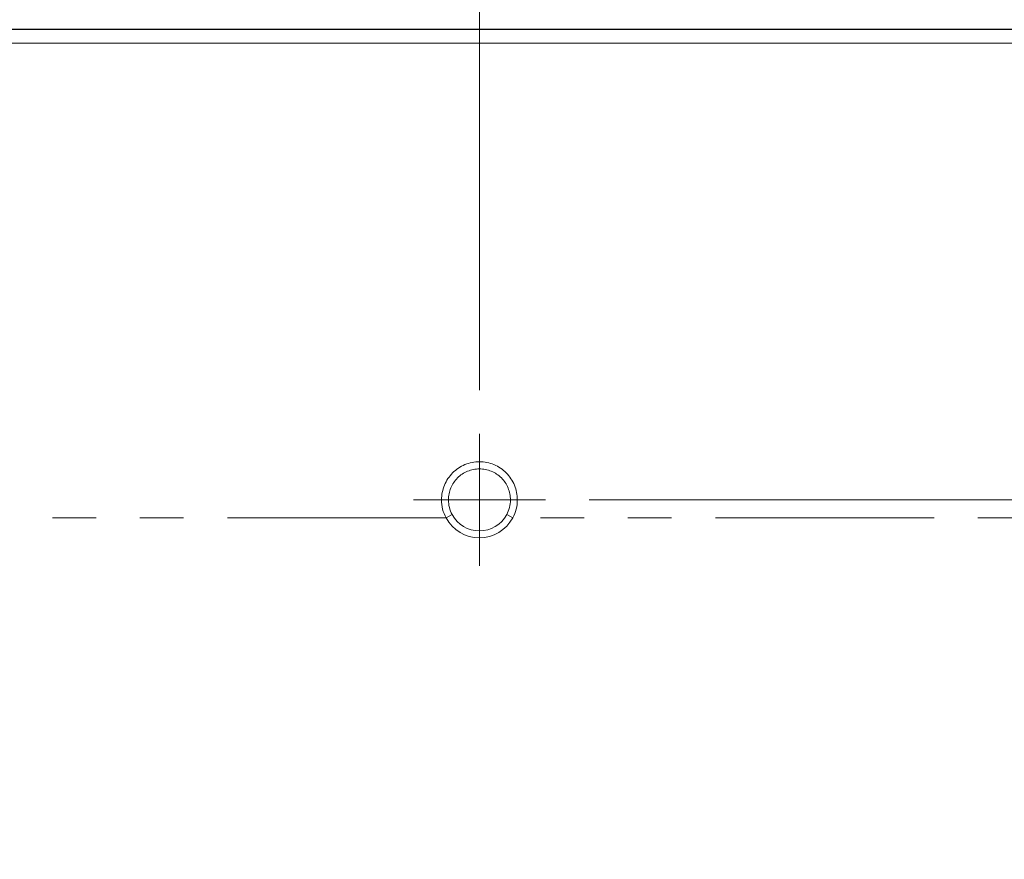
# Model space of a CAD drawing. Header units: millimetres. Extents: x 19 to 844, y 7 to 552.
# Tile 89 of 177: x 193 to 222, y 317 to 341. Entities that reach past the tile are written whole.
import ezdxf

# ---------------------------------------------------------------- set-up
doc = ezdxf.new("R2010")
doc.units = ezdxf.units.MM
doc.linetypes.add('PHANTOM', pattern=[12.7, 6.35, -1.27, 1.27, -1.27, 1.27, -1.27])
doc.styles.add('SLDTEXTSTYLE0', font='TXT', dxfattribs={"width": 0.75})
doc.dimstyles.new('SLDDIMSTYLE0', dxfattribs={"dimtxt": 3.5, "dimasz": 3.302, "dimexe": 0, "dimexo": 0.0625, "dimgap": 0.875, "dimtad": 0, "dimtih": 1, "dimtoh": 1, "dimdec": 1, "dimlfac": 2.5, "dimrnd": 1e-09, "dimzin": 4, "dimdsep": 46, "dimtxsty": 'SLDTEXTSTYLE0', "dimsah": 1, "dimcen": 0.09, "dimadec": 0, "dimazin": 1, "dimtfac": 1, "dimtdec": 1, "dimtofl": 0, "dimtmove": 0, "dimatfit": 3, "dimfxl": 0, "dimfrac": 2, "dimtolj": 1, "dimtzin": 12, "dimarcsym": 0})

# ---------------------------------------------------------------- blocks, each defined once
blk = doc.blocks.new('_D_14')
at = {"color": 7, "linetype": 'Continuous', "lineweight": 0}
for p, q in [((166.648, 330.358), (166.648, 395.758)), ((206.648, 330.358), (206.648, 395.758)), ((166.648, 392.583), (177.468, 392.583)), ((206.648, 392.583), (195.829, 392.583))]:
    blk.add_line(p, q, dxfattribs=at)
for points in [[(166.648, 392.583), (169.95, 392.075), (169.95, 393.091)], [(206.648, 392.583), (203.346, 393.091), (203.346, 392.075)]]:
    blk.add_solid(points, dxfattribs=at)
at = {"color": 7, "linetype": 'Continuous', "lineweight": 0, "char_height": 3.5, "attachment_point": 1, "style": 'SLDTEXTSTYLE0'}
for s, insert in [('2X', (177.468, 394.316)), ('100.0', (184.191, 394.316))]:
    blk.add_mtext(s, dxfattribs=dict(at, insert=insert))
blk = doc.blocks.new('_D_15')
at = {"color": 7, "linetype": 'Continuous', "lineweight": 0}
for p, q in [((209.834, 327.172), (334.653, 327.172)), ((331.478, 327.172), (331.478, 309.95)), ((331.478, 287.172), (331.478, 304.394)), ((209.834, 287.172), (334.653, 287.172))]:
    blk.add_line(p, q, dxfattribs=at)
for points in [[(331.478, 327.172), (330.97, 323.87), (331.986, 323.87)], [(331.478, 287.172), (331.986, 290.474), (330.97, 290.474)]]:
    blk.add_solid(points, dxfattribs=at)
at = {"color": 7, "linetype": 'Continuous', "lineweight": 0, "char_height": 3.5, "attachment_point": 1, "style": 'SLDTEXTSTYLE0'}
for s, insert in [('2X', (322.297, 308.906)), ('100.0', (329.02, 308.906))]:
    blk.add_mtext(s, dxfattribs=dict(at, insert=insert))
blk = doc.blocks.new('SW_CENTERMARKSYMBOL_1')
at = {"color": 0, "linetype": 'Continuous', "lineweight": 0}
for p, q in [((0, 1.016), (0, 1.916)), ((0, 0), (0, 1.016)), ((-1.016, 0), (-1.916, 0)), ((0, 0), (-1.016, 0)), ((0, 0), (0, -1.016)), ((0, 0), (1.016, 0)), ((1.016, 0), (1.916, 0)), ((0, -1.016), (0, -1.916))]:
    blk.add_line(p, q, dxfattribs=at)

msp = doc.modelspace()

# ---------------------------------------------------------------- linework, layer by layer
at = {"color": 8, "linetype": 'PHANTOM', "lineweight": 0}
for p, q in [((207.748, 327.175), (207.548, 327.172)), ((205.681, 326.649), (205.857, 326.744)), ((207.44, 326.744), (207.616, 326.649)), ((205.681, 326.649), (167.616, 326.649)), ((270.648, 326.649), (207.616, 326.649))]:
    msp.add_line(p, q, dxfattribs=at)
at = {"color": 8, "linetype": 'PHANTOM', "lineweight": 0, "flags": 128}
msp.add_lwpolyline([(205.548, 327.175), (205.648, 327.173), (205.748, 327.172)], dxfattribs=at)
at = {"color": 7, "linetype": 'Continuous', "lineweight": 15}
for radius, start, end in [(0.9, 208.4326, 331.5674), (1.1, 208.4309, 331.5694)]:
    msp.add_arc((206.648, 327.172), radius, start, end, dxfattribs=at)
for points, knots in [([(270.648, 340.824), (263.514, 340.824), (249.514, 340.824), (221.514, 340.827), (186.648, 340.828), (151.783, 340.827), (123.783, 340.824), (109.783, 340.824), (102.648, 340.824)], [0, 0, 0, 0, 0.127406, 0.25, 0.5, 0.75, 0.872594, 1, 1, 1, 1]), ([(270.648, 340.824), (266.83, 340.824), (258.345, 340.824), (244.345, 340.824), (226.256, 340.824), (206.741, 340.824), (186.648, 340.824), (166.556, 340.824), (144.601, 340.824), (122.694, 340.824), (108.694, 340.824), (102.648, 340.824)], [0, 0, 0, 0, 0.0681817, 0.1515151, 0.25, 0.3912036, 0.5, 0.6087962, 0.75, 0.8920454, 1, 1, 1, 1]), ([(102.648, 340.424), (130.648, 340.424), (158.648, 340.424), (214.648, 340.424), (242.648, 340.424), (270.648, 340.424)], [0, 0, 0, 0, 0.5, 0.5, 1, 1, 1, 1]), ([(207.748, 327.175), (207.748, 327.248), (207.741, 327.319), (207.713, 327.46), (207.692, 327.53), (207.637, 327.664), (207.603, 327.727), (207.524, 327.847), (207.478, 327.904), (207.376, 328.006), (207.321, 328.052), (207.201, 328.133), (207.137, 328.168), (207.004, 328.223), (206.935, 328.244), (206.793, 328.273), (206.721, 328.28), (206.577, 328.28), (206.504, 328.273), (206.363, 328.244), (206.294, 328.223), (206.161, 328.168), (206.096, 328.133), (205.977, 328.053), (205.922, 328.007), (205.819, 327.904), (205.774, 327.848), (205.694, 327.729), (205.659, 327.664), (205.605, 327.53), (205.584, 327.462), (205.556, 327.32), (205.548, 327.248), (205.548, 327.175)], [0, 0, 0, 0, 0.0625, 0.0625, 0.125, 0.125, 0.1875, 0.1875, 0.25, 0.25, 0.3125, 0.3125, 0.375, 0.375, 0.4375, 0.4375, 0.5, 0.5, 0.5625, 0.5625, 0.625, 0.625, 0.6875, 0.6875, 0.75, 0.75, 0.8125, 0.8125, 0.875, 0.875, 0.9375, 0.9375, 1, 1, 1, 1]), ([(207.548, 327.172), (207.548, 327.232), (207.543, 327.29), (207.52, 327.405), (207.502, 327.462), (207.457, 327.571), (207.43, 327.623), (207.364, 327.721), (207.326, 327.767), (207.202, 327.892), (207.101, 327.959), (206.939, 328.026), (206.882, 328.043), (206.766, 328.066), (206.708, 328.072), (206.59, 328.072), (206.531, 328.066), (206.415, 328.043), (206.359, 328.027), (206.25, 327.981), (206.197, 327.953), (206.1, 327.888), (206.054, 327.851), (205.97, 327.767), (205.933, 327.722), (205.868, 327.624), (205.84, 327.572), (205.794, 327.463), (205.777, 327.407), (205.754, 327.291), (205.748, 327.232), (205.748, 327.172)], [0, 0, 0, 0, 0.0625, 0.0625, 0.125, 0.125, 0.1875, 0.1875, 0.25, 0.25, 0.375, 0.375, 0.4375, 0.4375, 0.5, 0.5, 0.5625, 0.5625, 0.625, 0.625, 0.6875, 0.6875, 0.75, 0.75, 0.8125, 0.8125, 0.875, 0.875, 0.9375, 0.9375, 1, 1, 1, 1]), ([(205.548, 327.175), (205.547, 327.083), (205.558, 326.992), (205.604, 326.815), (205.638, 326.73), (205.682, 326.649)], [0, 0, 0, 0, 0.5, 0.5, 1, 1, 1, 1]), ([(205.748, 327.172), (205.748, 327.097), (205.758, 327.024), (205.794, 326.88), (205.821, 326.81), (205.857, 326.744)], [0, 0, 0, 0, 0.5, 0.5, 1, 1, 1, 1]), ([(207.44, 326.744), (207.475, 326.81), (207.502, 326.879), (207.539, 327.022), (207.548, 327.097), (207.548, 327.172)], [0, 0, 0, 0, 0.5, 0.5, 1, 1, 1, 1]), ([(207.615, 326.649), (207.659, 326.729), (207.693, 326.814), (207.737, 326.992), (207.748, 327.083), (207.748, 327.175)], [0, 0, 0, 0, 0.5, 0.5, 1, 1, 1, 1])]:
    msp.add_open_spline(points, degree=3, knots=knots, dxfattribs=at)

# ---------------------------------------------------------------- block references
at = {"color": 7, "linetype": 'Continuous', "lineweight": 0}
msp.add_blockref('SW_CENTERMARKSYMBOL_1', (206.648, 327.172), dxfattribs=at)

# ---------------------------------------------------------------- dimensions: what is measured, and where the dimension line sits
dim = msp.add_linear_dim(base=(206.648, 392.583), p1=(166.648, 329.088), p2=(206.648, 329.088), text='2X <>', dimstyle='SLDDIMSTYLE0', dxfattribs=at)
dim.commit()
dim.dimension.update_dxf_attribs({"geometry": '_D_14', "text_midpoint": (186.648, 392.583), "dimtype": 160})
dim = msp.add_linear_dim(base=(331.478, 287.172), p1=(208.564, 327.172), p2=(208.564, 287.172), angle=90, text='2X <>', dimstyle='SLDDIMSTYLE0', dxfattribs=at)
dim.commit()
dim.dimension.update_dxf_attribs({"geometry": '_D_15', "text_midpoint": (331.478, 307.172), "dimtype": 160})

doc.saveas('drawing.dxf')
